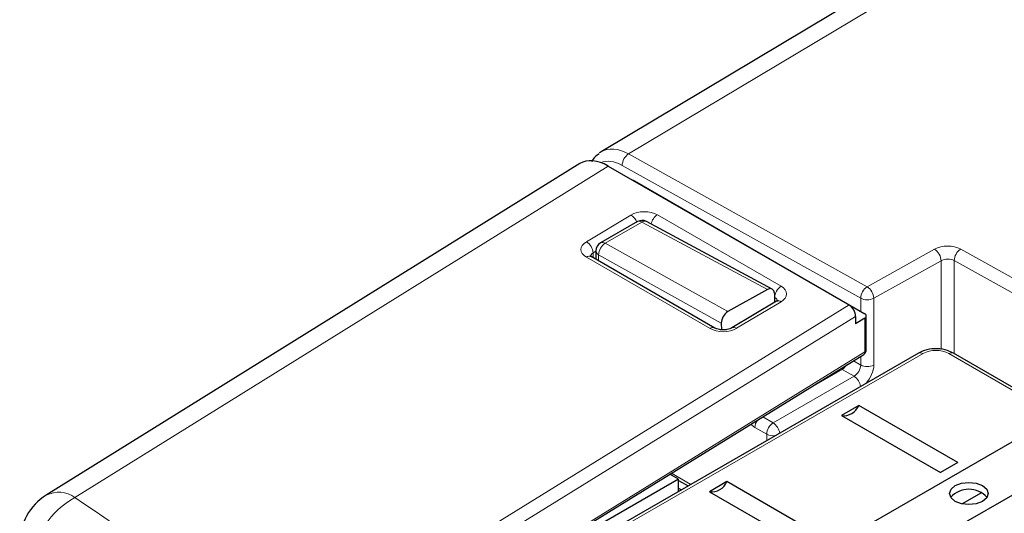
# Paper-space layout 'Blatt2' of a CAD drawing. Header units: millimetres. Extents: x 5 to 418, y 2 to 292.
# Tile 40 of 70: x 82 to 103, y 217 to 228. Entities that reach past the tile are written whole.
import ezdxf

# ---------------------------------------------------------------- set-up
doc = ezdxf.new("R2010")
doc.units = ezdxf.units.MM

psp = doc.layouts.new('Blatt2')

# ---------------------------------------------------------------- linework, layer by layer
at = {"color": 7, "linetype": 'Continuous', "lineweight": 25}
for p, q in [((122.173, 241.893), (94.056, 225.083)), ((93.6, 224.828), (82.16, 217.714)), ((94.211, 224.776), (99.372, 221.796)), ((94.682, 224.504), (94.771, 224.458)), ((94.771, 224.458), (99.708, 221.608)), ((94.837, 223.584), (94.046, 223.128)), ((97.726, 222.137), (95.031, 223.587)), ((93.946, 222.957), (93.944, 222.775)), ((96.498, 221.301), (93.845, 222.832)), ((97.626, 222.127), (96.775, 221.653)), ((97.817, 221.876), (96.861, 221.305)), ((97.772, 222.046), (97.778, 221.852)), ((99.514, 221.551), (99.514, 221.393)), ((99.71, 221.511), (99.514, 221.393)), ((99.743, 220.838), (99.743, 221.559)), ((96.634, 221.408), (96.636, 221.265)), ((93.125, 216.679), (99.687, 220.736)), ((100.858, 220.763), (94.211, 216.926)), ((134.409, 201.829), (101.611, 220.763)), ((99.583, 219.64), (99.209, 219.424)), ((101.704, 218.415), (99.583, 219.64)), ((99.209, 219.424), (101.33, 218.199)), ((102.861, 218.854), (99.891, 217.14)), ((101.704, 218.415), (101.33, 218.199)), ((95.719, 218.062), (94.022, 217.083)), ((95.719, 218.062), (95.534, 218.169)), ((95.719, 217.796), (95.719, 218.062)), ((101.489, 216.919), (103.653, 218.169)), ((95.719, 218.033), (95.924, 217.914)), ((95.719, 217.867), (95.781, 217.832)), ((96.754, 218.007), (96.38, 217.791)), ((98.876, 216.782), (96.754, 218.007)), ((96.38, 217.791), (98.502, 216.566)), ((102.212, 217.769), (101.795, 217.529))]:
    psp.add_line(p, q, dxfattribs=at)
at = {"color": 7, "linetype": 'Continuous', "lineweight": 18}
for p, q in [((122.762, 241.844), (94.648, 225.036)), ((94.648, 225.036), (99.762, 222.187)), ((94.211, 224.776), (82.779, 217.666)), ((99.623, 221.94), (94.509, 224.789)), ((94.771, 224.458), (94.767, 224.455)), ((93.742, 223.153), (94.698, 223.724)), ((94.934, 223.575), (94.144, 223.119)), ((97.626, 222.127), (94.934, 223.575)), ((95.264, 223.73), (97.917, 222.198)), ((94.144, 223.119), (96.775, 221.653)), ((93.946, 222.948), (93.886, 222.912)), ((93.886, 222.912), (93.889, 222.806)), ((99.762, 222.187), (101.206, 222.992)), ((101.767, 222.995), (103.469, 222.047)), ((96.395, 221.289), (93.742, 222.821)), ((94.005, 222.873), (94.003, 222.741)), ((96.634, 221.408), (94.005, 222.873)), ((101.347, 222.744), (99.903, 221.939)), ((101.347, 220.841), (101.347, 222.744)), ((101.628, 222.749), (101.628, 220.753)), ((103.329, 221.801), (101.628, 222.749)), ((97.917, 221.866), (96.961, 221.295)), ((97.778, 221.958), (97.775, 221.96)), ((97.777, 221.894), (97.778, 221.958)), ((99.623, 221.657), (99.623, 221.94)), ((99.903, 221.939), (99.903, 220.507)), ((90.148, 216.093), (99.372, 221.796)), ((99.514, 221.551), (90.294, 215.851)), ((99.71, 220.79), (99.71, 221.511)), ((93.148, 216.733), (99.71, 220.79)), ((100.958, 220.753), (94.311, 216.916)), ((99.465, 220.599), (99.623, 220.508)), ((99.623, 220.508), (99.623, 220.697)), ((134.409, 201.761), (101.511, 220.753)), ((99.226, 220.414), (98.298, 219.878)), ((99.479, 220.267), (99.226, 220.414)), ((97.748, 219.268), (99.479, 220.267)), ((97.522, 219.398), (97.748, 219.268)), ((97.609, 219.024), (97.355, 219.17)), ((97.609, 218.887), (97.609, 219.024)), ((95.566, 218.189), (95.983, 217.948))]:
    psp.add_line(p, q, dxfattribs=at)
at = {"color": 7, "linetype": 'Continuous', "lineweight": 18, "flags": 128}
psp.add_lwpolyline([(99.198, 220.434), (99.199, 220.433), (99.226, 220.414)], dxfattribs=at)
at = {"color": 7, "linetype": 'Continuous', "lineweight": 25, "flags": 128}
psp.add_lwpolyline([(102.234, 217.583), (102.1, 217.532), (101.941, 217.514), (101.783, 217.532), (101.649, 217.583), (101.559, 217.661), (101.528, 217.752), (101.559, 217.844), (101.649, 217.921), (101.783, 217.973), (101.941, 217.991), (102.1, 217.973), (102.234, 217.921), (102.323, 217.844), (102.355, 217.752), (102.323, 217.661), (102.234, 217.583)], dxfattribs=at)
at = {"color": 7, "linetype": 'Continuous', "lineweight": 18}
for centre, radius, start, end in [((94.812, 224.781), 0.303, 122.7331, 178.4165), ((94.53, 223.461), 0.313, 21.4184, 57.4257), ((94.878, 223.494), 0.0992, 55.4558, 114.5798), ((94.993, 223.496), 0.099, 67.0781, 126.32), ((95.439, 223.467), 0.316, 123.6548, 167.8453), ((93.574, 222.889), 0.313, 4.2582, 57.4892), ((94.308, 222.864), 0.303, 122.7331, 178.4165), ((94.088, 223.037), 0.0992, 55.4558, 114.5798), ((94.045, 222.963), 0.0985, 183.1409, 246.1796), ((101.036, 222.731), 0.311, 2.4434, 56.9842), ((101.93, 222.74), 0.303, 122.7331, 178.4165), ((93.803, 222.744), 0.0975, 64.4037, 128.24), ((98.087, 221.94), 0.309, 123.2782, 176.7218), ((99.926, 221.932), 0.303, 122.7331, 178.4165), ((99.592, 221.926), 0.311, 2.4434, 56.9842), ((97.859, 221.787), 0.0978, 53.4463, 115.2978), ((99.765, 222.214), 0.308, 242.6565, 296.7662), ((96.456, 221.209), 0.101, 66.3518, 127.1652), ((96.902, 221.216), 0.0983, 53.5326, 114.4088), ((99.651, 220.784), 0.0593, 307.033, 6.4015), ((99.684, 220.844), 0.0594, 295.3879, 354.638), ((101.234, 220.219), 0.601, 62.6097, 117.3903), ((100.899, 220.673), 0.0988, 53.7667, 114.9229), ((101.569, 220.673), 0.0988, 65.0771, 126.2333), ((99.071, 220.656), 0.288, 302.617, 329.1655), ((99.765, 220.782), 0.308, 242.6565, 296.7662), ((99.3, 219.999), 0.322, 8.5478, 56.2075), ((97.652, 219.159), 0.297, 145.3983, 177.7728), ((97.916, 219.01), 0.308, 123.2297, 177.3477), ((97.568, 219), 0.322, 8.5488, 56.2075), ((97.749, 219.296), 0.306, 242.6392, 278.069), ((83.602, 216.147), 1.728, 118.4636, 176.6641), ((82.431, 217.193), 0.587, 53.6726, 117.4823)]:
    psp.add_arc(centre, radius, start, end, dxfattribs=at)
at = {"color": 7, "linetype": 'Continuous', "lineweight": 25}
for centre, radius, start, end in [((94.937, 223.411), 0.2, 61.7196, 119.9973), ((94.146, 222.954), 0.2, 119.9973, 179.1264), ((99.69, 221.559), 0.0522, 292.2821, 69.4501), ((99.623, 220.838), 0.12, 301.7291, 0), ((99.254, 219.777), 0.356, 262.6225, 337.3722), ((96.426, 218.144), 0.356, 262.6225, 337.3722), ((101.941, 217.315), 0.527, 42.4599, 137.5401), ((82.794, 216.695), 1.2, 121.8772, 180)]:
    psp.add_arc(centre, radius, start, end, dxfattribs=at)
for centre, major_axis, ratio, start_param, end_param in [((94.663, 224.047), (-0.603, 1.038), 0.579126, 0.007342, 0.074225), ((94.212, 223.795), (-0.6, 1.04), 0.577176, 5.497991, 6.302099), ((97.628, 221.963), (0.1, 0.173), 0.597356, 5.516245, 7.069286), ((96.778, 221.488), (0.1, 0.173), 0.597356, 0.78563, 2.356426), ((99.372, 221.633), (-0.1, 0.173), 0.577206, 3.92692, 5.498021)]:
    psp.add_ellipse(centre, major_axis=major_axis, ratio=ratio, start_param=start_param, end_param=end_param, dxfattribs=at)
at = {"color": 7, "linetype": 'Continuous', "lineweight": 18}
for centre, major_axis, ratio, start_param, end_param in [((94.663, 224.047), (-0.603, 1.038), 0.579126, 5.513747, 6.290527), ((94.521, 223.966), (-0.5, 0.866), 0.577385, 5.515163, 6.217555), ((94.981, 223.561), (0.4, 0.006), 0.58763, 0.776343, 2.346835), ((94.025, 222.99), (0.4, 0.006), 0.587278, 2.347777, 3.918268), ((94.028, 222.828), (0.2, 0), 0.597256, 2.357288, 3.154449), ((101.484, 222.832), (0.4, 0.006), 0.567125, 0.776972, 2.330315), ((101.486, 222.667), (0.2, 0.006), 0.556803, 0.769129, 2.322472), ((97.634, 222.029), (0.4, 0.006), 0.586914, 5.488451, 7.058943), ((97.637, 221.867), (0.2, 0.013), 0.594995, 6.213605, 7.030373), ((96.678, 221.458), (0.4, 0.006), 0.587278, 3.918268, 5.48876), ((99.477, 220.429), (0.105, 0.17), 0.597161, 3.963072, 5.516415), ((99.616, 220.346), (0.205, 0.343), 0.587369, 4.355212, 5.506743), ((97.356, 219.497), (-0.2, 0.346), 0.577557, 2.032287, 2.356124), ((372.013, 364.255), (378.785, 5.828), 0.587275, 3.834555, 3.861422)]:
    psp.add_ellipse(centre, major_axis=major_axis, ratio=ratio, start_param=start_param, end_param=end_param, dxfattribs=at)
at = {"color": 7, "linetype": 'Continuous', "lineweight": 25}
for points, knots in [([(94.013, 225.037), (93.961, 225.003), (93.895, 224.96), (93.867, 224.885), (93.861, 224.869)], [0, 0, 0, 0, 0.786626, 1, 1, 1, 1]), ([(93.845, 222.832), (93.836, 222.838), (93.822, 222.848), (93.823, 222.848), (93.823, 222.848)], [0, 0, 0, 0, 0.593549, 1, 1, 1, 1]), ([(97.842, 221.894), (97.842, 221.895), (97.844, 221.9), (97.837, 221.888), (97.822, 221.879), (97.817, 221.876)], [0, 0, 0, 0, 0.08835, 0.689055, 1, 1, 1, 1]), ([(96.861, 221.305), (96.848, 221.298), (96.82, 221.284), (96.755, 221.266), (96.678, 221.259), (96.6, 221.265), (96.535, 221.282), (96.51, 221.295), (96.498, 221.301)], [0, 0, 0, 0, 0.155821, 0.320202, 0.499299, 0.686612, 0.853481, 1, 1, 1, 1]), ([(101.611, 220.763), (101.569, 220.783), (101.465, 220.834), (101.264, 220.864), (101.04, 220.846), (100.917, 220.79), (100.858, 220.763)], [0, 0, 0, 0, 0.186415, 0.463421, 0.742596, 1, 1, 1, 1])]:
    psp.add_open_spline(points, degree=3, knots=knots, dxfattribs=at)

doc.saveas('drawing.dxf')
